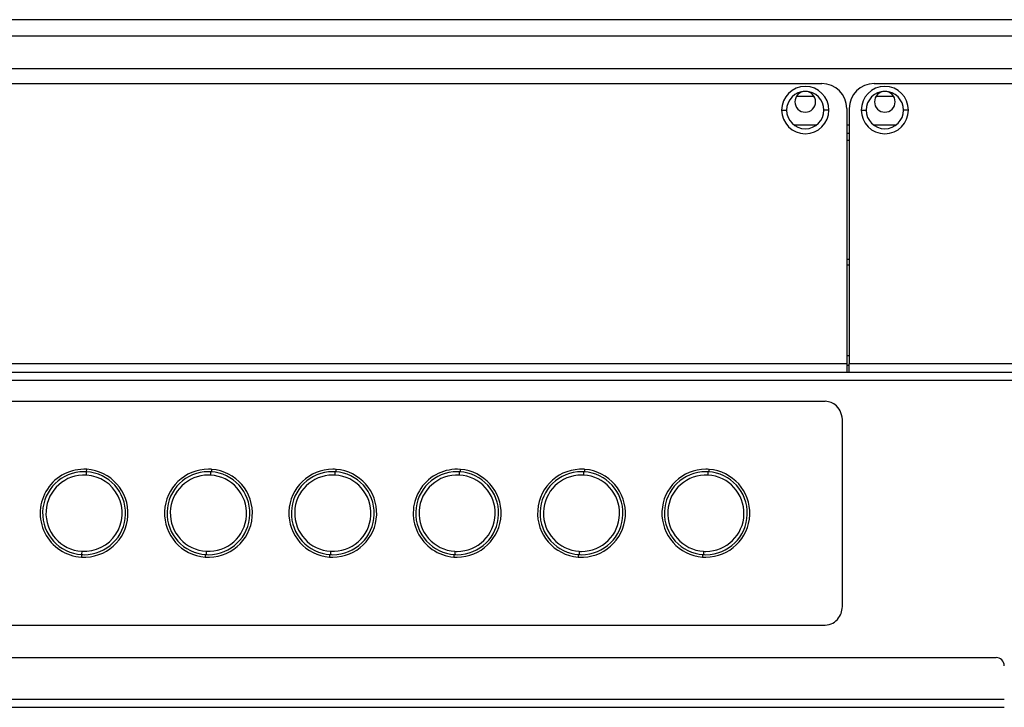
# Model space of a CAD drawing. Header units: millimetres. Extents: x 0 to 1118, y 0 to 864.
# Tile 6 of 256: x 178 to 201, y 216 to 233. Entities that reach past the tile are written whole.
import ezdxf

# ---------------------------------------------------------------- set-up
doc = ezdxf.new("R2010")
doc.units = ezdxf.units.MM

msp = doc.modelspace()

# ---------------------------------------------------------------- linework, layer by layer
at = {"color": 7, "linetype": 'Continuous', "lineweight": 25}
for p, q in [((467.2914, 232.5106), (136.1986, 232.5106)), ((467.2914, 232.1106), (136.1986, 232.1106)), ((137.3469, 231.3306), (466.1363, 231.3306)), ((137.3469, 230.9706), (197.0846, 230.9706)), ((198.345, 230.9706), (405.145, 230.9706)), ((196.4828, 230.6706), (196.8857, 230.6706)), ((198.4028, 230.6706), (198.8057, 230.6706)), ((196.1146, 230.3306), (196.2346, 230.3306)), ((197.2546, 230.3306), (197.1346, 230.3306)), ((197.6846, 230.3706), (197.6846, 224.2106)), ((197.745, 230.3706), (197.745, 224.2106)), ((198.0346, 230.3306), (198.1546, 230.3306)), ((199.1746, 230.3306), (199.0546, 230.3306)), ((196.9402, 229.9706), (196.4298, 229.9706)), ((197.745, 229.9706), (197.6846, 229.9706)), ((198.8602, 229.9706), (198.3498, 229.9706)), ((197.6846, 229.7706), (197.745, 229.7706)), ((197.6846, 226.7334), (197.745, 226.7334)), ((197.745, 226.592), (197.6846, 226.592)), ((197.6846, 224.4141), (197.745, 224.4141)), ((197.6846, 224.2106), (142.2525, 224.2106)), ((142.2525, 224.0106), (197.6846, 224.0106)), ((197.6846, 224.2106), (197.6846, 224.0106)), ((197.745, 224.1706), (197.6846, 224.1706)), ((197.6846, 224.0106), (197.745, 224.0106)), ((197.745, 224.0106), (197.745, 224.2106)), ((405.745, 224.2106), (197.745, 224.2106)), ((197.745, 224.0106), (405.745, 224.0106)), ((202.9866, 223.8106), (153.7466, 223.8106)), ((171.6058, 223.3106), (197.1675, 223.3106)), ((197.5866, 218.4026), (197.5866, 222.8186)), ((179.3455, 221.6089), (179.349, 221.6688)), ((182.3643, 221.6076), (182.369, 221.6674)), ((185.3643, 221.6076), (185.369, 221.6674)), ((188.3643, 221.6076), (188.369, 221.6674)), ((191.3643, 221.6076), (191.369, 221.6674)), ((194.3643, 221.6076), (194.3689, 221.6674)), ((179.3408, 221.529), (179.3455, 221.6089)), ((182.3408, 221.529), (182.3455, 221.6089)), ((185.3408, 221.529), (185.3455, 221.6089)), ((188.3407, 221.529), (188.3455, 221.6089)), ((191.3407, 221.529), (191.3455, 221.6089)), ((194.3407, 221.529), (194.3454, 221.6089)), ((179.2278, 219.6123), (179.2243, 219.5524)), ((179.2325, 219.6922), (179.2278, 219.6123)), ((182.209, 219.6136), (182.2043, 219.5538)), ((182.2325, 219.6922), (182.2278, 219.6123)), ((185.209, 219.6136), (185.2043, 219.5538)), ((185.2325, 219.6922), (185.2278, 219.6123)), ((188.2089, 219.6136), (188.2043, 219.5538)), ((188.2325, 219.6922), (188.2278, 219.6123)), ((191.2089, 219.6136), (191.2043, 219.5538)), ((191.2325, 219.6922), (191.2278, 219.6123)), ((194.2089, 219.6136), (194.2043, 219.5538)), ((194.2325, 219.6922), (194.2278, 219.6123)), ((171.6058, 217.9106), (197.1675, 217.9106)), ((153.2266, 217.1306), (201.2866, 217.1306)), ((153.0266, 216.1306), (201.4866, 216.1306)), ((153.0266, 215.9306), (201.4866, 215.9306))]:
    msp.add_line(p, q, dxfattribs=at)
at = {"color": 8, "linetype": 'Continuous', "lineweight": 25}
msp.add_line((197.745, 229.5948), (197.6846, 229.5948), dxfattribs=at)
at = {"color": 7, "linetype": 'Continuous', "lineweight": 25}
for centre, radius, start, end in [((196.6846, 230.3306), 0.57, 0, 180), ((197.0846, 230.3706), 0.6, 0, 90), ((198.345, 230.3706), 0.6, 90, 180), ((198.6046, 230.3306), 0.57, 0, 180), ((196.6846, 230.3306), 0.45, 0, 180), ((196.6846, 230.5306), 0.25, 0, 180), ((198.6046, 230.3306), 0.45, 0, 180), ((198.6046, 230.5306), 0.25, 0, 180), ((196.6846, 230.5306), 0.25, 180, 0), ((198.6046, 230.5306), 0.25, 180, 0), ((196.6846, 230.3306), 0.57, 180, 0), ((196.6846, 230.3306), 0.45, 180, 0), ((198.6046, 230.3306), 0.57, 180, 0), ((198.6046, 230.3306), 0.45, 180, 0), ((179.2866, 220.6106), 1.06, 86.60391, 266.61572), ((179.2866, 220.6106), 1.06, 266.61572, 86.60391), ((182.2866, 220.6106), 1.06, 90.01156, 265.54448), ((182.2866, 220.6106), 1.06, 265.54448, 85.54448), ((182.2866, 220.6106), 1.06, 86.61673, 90.01156), ((182.2866, 220.6106), 1.06, 85.54448, 86.61673), ((185.2866, 220.6106), 1.06, 90.01258, 265.54447), ((185.2866, 220.6106), 1.06, 85.54447, 90.01258), ((185.2866, 220.6106), 1.06, 270.01258, 85.54447), ((188.2866, 220.6106), 1.06, 85.54448, 265.54448), ((188.2866, 220.6106), 1.06, 270.01237, 85.54448), ((191.2866, 220.6106), 1.06, 86.61673, 265.54453), ((191.2866, 220.6106), 1.06, 266.61673, 85.54453), ((191.2866, 220.6106), 1.06, 85.54453, 86.61673), ((194.2866, 220.6106), 1.06, 90.01255, 265.54457), ((194.2866, 220.6106), 1.06, 85.54457, 90.01255), ((194.2866, 220.6106), 1.06, 270.01255, 85.54457), ((179.2866, 220.6106), 1, 90, 266.62749), ((179.2866, 220.6106), 0.92, 86.62912, 266.62749), ((179.2866, 220.6106), 0.92, 266.62749, 86.62912), ((179.2866, 220.6106), 1, 86.62749, 90), ((179.2866, 220.6106), 1, 270, 86.62749), ((182.2866, 220.6106), 1, 90, 266.62749), ((182.2866, 220.6106), 0.92, 89.99801, 266.62749), ((182.2866, 220.6106), 0.92, 266.62749, 86.62749), ((182.2866, 220.6106), 1, 86.62749, 90), ((182.2866, 220.6106), 1, 270, 86.62749), ((182.2866, 220.6106), 0.92, 86.62749, 89.99801), ((185.2866, 220.6106), 1, 90, 266.62749), ((185.2866, 220.6106), 0.92, 89.99757, 266.62749), ((185.2866, 220.6106), 0.92, 266.62749, 86.62749), ((185.2866, 220.6106), 1, 86.62749, 90), ((185.2866, 220.6106), 1, 270, 86.62749), ((185.2866, 220.6106), 0.92, 86.62749, 89.99757), ((188.2866, 220.6106), 1, 90, 266.62749), ((188.2866, 220.6106), 0.92, 86.62939, 266.62749), ((188.2866, 220.6106), 1, 86.62749, 90), ((188.2866, 220.6106), 1, 270, 86.62749), ((188.2866, 220.6106), 0.92, 269.9989, 86.62939), ((191.2866, 220.6106), 1, 90, 266.62749), ((191.2866, 220.6106), 0.92, 89.99802, 266.62749), ((191.2866, 220.6106), 1, 86.62749, 90), ((191.2866, 220.6106), 1, 270, 86.62749), ((191.2866, 220.6106), 0.92, 269.99802, 86.62749), ((191.2866, 220.6106), 0.92, 86.62749, 89.99802), ((194.2866, 220.6106), 1, 90, 266.62749), ((194.2866, 220.6106), 0.92, 86.62868, 266.62749), ((194.2866, 220.6106), 1, 86.62749, 90), ((194.2866, 220.6106), 1, 270, 86.62749), ((194.2866, 220.6106), 0.92, 270.00021, 86.62868), ((179.2866, 220.6106), 1, 266.62749, 270), ((182.2866, 220.6106), 1, 266.62749, 270), ((185.2866, 220.6106), 1.06, 265.54447, 270.01258), ((185.2866, 220.6106), 1, 266.62749, 270), ((188.2866, 220.6106), 1.06, 265.54448, 266.61979), ((188.2866, 220.6106), 1.06, 266.61979, 270.01237), ((188.2866, 220.6106), 1, 266.62749, 270), ((188.2866, 220.6106), 0.92, 266.62749, 269.9989), ((191.2866, 220.6106), 1.06, 265.54453, 266.61673), ((191.2866, 220.6106), 1, 266.62749, 270), ((191.2866, 220.6106), 0.92, 266.62749, 269.99802), ((194.2866, 220.6106), 1.06, 265.54457, 270.01255), ((194.2866, 220.6106), 1, 266.62749, 270), ((194.2866, 220.6106), 0.92, 266.62749, 270.00021), ((201.2866, 216.9306), 0.2, 0, 90)]:
    msp.add_arc(centre, radius, start, end, dxfattribs=at)
for points, knots in [([(197.5866, 222.8186), (197.5788, 222.8911), (197.5638, 223.0307), (197.4544, 223.1916), (197.3166, 223.2921), (197.2171, 223.3044), (197.1675, 223.3106)], [0, 0, 0, 0, 0.3033379, 0.5836821, 0.792574, 1, 1, 1, 1]), ([(197.1675, 217.9106), (197.2304, 217.9207), (197.358, 217.9412), (197.4918, 218.0754), (197.5721, 218.2335), (197.5817, 218.3451), (197.5866, 218.4026)], [0, 0, 0, 0, 0.2627116, 0.5325919, 0.7588234, 1, 1, 1, 1])]:
    msp.add_open_spline(points, degree=3, knots=knots, dxfattribs=at)

doc.saveas('drawing.dxf')
